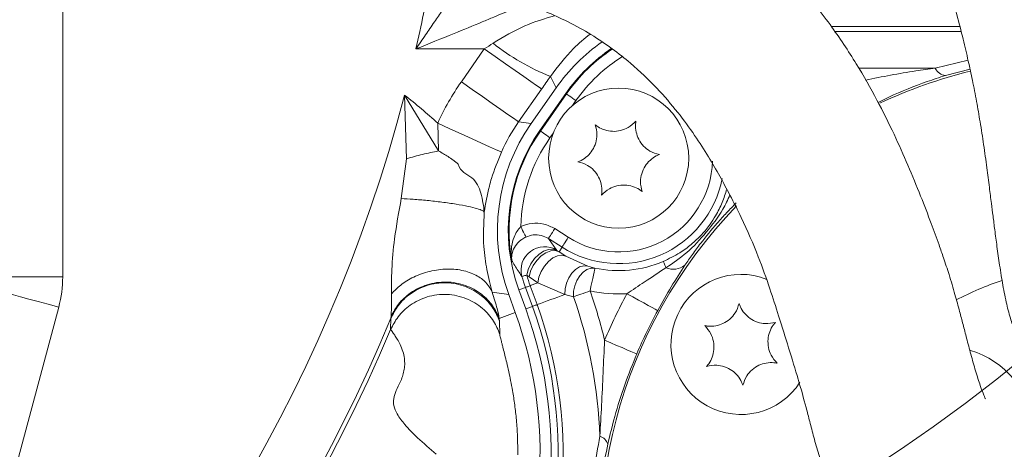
# Model space of a CAD drawing. Header units: millimetres. Extents: x 0 to 8410, y 0 to 5940.
# Tile 67 of 256: x 2079 to 2163, y 2669 to 2705. Entities that reach past the tile are written whole.
import ezdxf

# ---------------------------------------------------------------- set-up
doc = ezdxf.new("R2010")
doc.units = ezdxf.units.MM
doc.header["$LTSCALE"] = 10

msp = doc.modelspace()

# ---------------------------------------------------------------- linework, layer by layer
at = {"color": 8, "linetype": 'Continuous', "lineweight": 0}
for p, q in [((2082.849129, 2708.347234), (2082.849129, 2683.379951)), ((2148.671183, 2704.837355), (2159.686568, 2704.837355)), ((2159.79744, 2704.406592), (2148.959195, 2704.406592)), ((2118.961549, 2702.903632), (2113.102278, 2702.903632)), ((2116.993791, 2700.093392), (2118.961549, 2702.903632)), ((2157.586623, 2701.243046), (2160.392959, 2701.939765)), ((2151.03833, 2701.243046), (2157.586623, 2701.243046)), ((2160.560758, 2701.167497), (2158.454938, 2700.630489)), ((2125.11869, 2699.577245), (2124.61762, 2700.539771)), ((2123.869727, 2699.466887), (2121.901969, 2696.656647)), ((2112.129832, 2698.943022), (2115.040834, 2694.168303)), ((2112.295969, 2693.498138), (2112.129832, 2698.943022)), ((2123.768761, 2695.873472), (2125.993474, 2699.050698)), ((2125.993474, 2699.050698), (2125.935266, 2699.091438)), ((2126.812129, 2698.47745), (2126.525375, 2698.067936)), ((2115.040834, 2694.168303), (2114.967941, 2696.535352)), ((2121.901969, 2696.656647), (2122.974771, 2696.515414)), ((2123.768761, 2695.873472), (2123.710553, 2695.914212)), ((2124.874166, 2695.709768), (2124.587412, 2695.300225)), ((2111.848714, 2690.082941), (2112.295969, 2693.498138)), ((2124.989989, 2687.513593), (2126.154325, 2686.771813)), ((2124.453014, 2686.670694), (2125.174804, 2685.656789)), ((2125.617354, 2685.928944), (2124.453014, 2686.670694)), ((2125.362857, 2685.529474), (2125.617354, 2685.928944)), ((2125.174804, 2685.656789), (2125.362857, 2685.529474)), ((2125.948789, 2685.158584), (2127.829334, 2684.312466)), ((2077.868155, 2683.379951), (2082.849129, 2683.379951)), ((2122.791274, 2683.38925), (2122.59402, 2683.537308)), ((2123.539909, 2682.86759), (2122.791274, 2683.38925)), ((2122.8891, 2682.630721), (2123.479812, 2681.007746)), ((2125.853649, 2681.871745), (2123.539909, 2682.86759)), ((2121.048762, 2681.885931), (2119.643709, 2682.070914)), ((2122.48431, 2682.483378), (2121.915071, 2682.276192)), ((2123.075026, 2680.860403), (2122.48431, 2682.483378)), ((2126.599102, 2681.680265), (2125.853649, 2681.871745)), ((2123.075026, 2680.860403), (2122.505787, 2680.653218)), ((2082.50968, 2680.801603), (2075.548037, 2654.820416)), ((2110.959499, 2679.839704), (2110.980904, 2680.011305)), ((2121.61539, 2680.329147), (2120.245634, 2679.830584)), ((2110.937389, 2678.879413), (2110.959499, 2679.839704)), ((2120.245634, 2679.830584), (2120.275455, 2679.604861)), ((2120.275455, 2679.604861), (2120.292912, 2678.46081))]:
    msp.add_line(p, q, dxfattribs=at)
at = {"color": 7, "linetype": 'Continuous', "lineweight": 0}
for p, q in [((2122.974771, 2696.515414), (2125.11869, 2699.577245)), ((2125.935266, 2699.091438), (2123.710553, 2695.914212)), ((2125.362857, 2685.529474), (2125.948789, 2685.158584)), ((2127.829334, 2684.312466), (2128.44009, 2684.133473)), ((2121.61539, 2680.329147), (2121.048762, 2681.885931)), ((2121.915071, 2682.276192), (2122.505787, 2680.653218))]:
    msp.add_line(p, q, dxfattribs=at)
at = {"color": 8, "linetype": 'Continuous', "lineweight": 0, "flags": 128}
for points in [[(2123.869727, 2699.466887), (2123.73305, 2699.562583), (2123.424994, 2699.778292), (2122.956621, 2700.106237), (2122.344753, 2700.534675), (2121.611367, 2701.048199), (2120.782806, 2701.62836), (2119.88883, 2702.254328), (2118.961549, 2702.903632)], [(2121.901969, 2696.656647), (2121.765296, 2696.752343), (2121.457237, 2696.968052), (2120.988863, 2697.295997), (2120.376995, 2697.724435), (2119.643609, 2698.237959), (2118.815052, 2698.818121), (2117.921075, 2699.444089), (2116.993791, 2700.093392)], [(2125.993474, 2699.050698), (2126.013971, 2699.036333), (2126.063796, 2699.001435), (2126.141119, 2698.947314), (2126.243098, 2698.875907), (2126.365988, 2698.789838), (2126.505269, 2698.692325), (2126.655827, 2698.586914), (2126.812129, 2698.47745)], [(2120.427171, 2694.06915), (2120.271562, 2694.139454), (2119.926496, 2694.29535), (2119.404296, 2694.531235), (2118.723619, 2694.838736), (2117.908775, 2695.206824), (2116.988877, 2695.622388), (2115.996784, 2696.070555), (2114.967941, 2696.535352)], [(2123.768761, 2695.873472), (2123.789257, 2695.859108), (2123.839079, 2695.824209), (2123.916405, 2695.770088), (2124.018381, 2695.698682), (2124.141271, 2695.612642), (2124.280552, 2695.515099), (2124.431113, 2695.409689), (2124.587412, 2695.300225)], [(2122.517856, 2686.796639), (2122.503689, 2686.82653), (2122.475362, 2686.886284), (2122.433851, 2686.973843), (2122.380576, 2687.086198), (2122.317369, 2687.219533), (2122.246395, 2687.369231), (2122.170093, 2687.530193), (2122.091076, 2687.696847)], [(2124.453014, 2686.670694), (2124.466459, 2686.691794), (2124.499141, 2686.743114), (2124.549857, 2686.822716), (2124.616748, 2686.927709), (2124.697352, 2687.05425), (2124.788711, 2687.197629), (2124.887465, 2687.35266), (2124.989989, 2687.513593)], [(2125.617354, 2685.928944), (2125.630795, 2685.950044), (2125.663477, 2686.001334), (2125.714197, 2686.080966), (2125.781084, 2686.185959), (2125.861692, 2686.31247), (2125.953047, 2686.455879), (2126.051805, 2686.610881), (2126.154325, 2686.771813)], [(2125.174804, 2685.656789), (2124.842982, 2685.764107), (2124.456792, 2685.740087), (2124.044521, 2685.586426), (2123.636382, 2685.31442), (2123.26227, 2684.944007), (2122.949595, 2684.502277), (2122.721272, 2684.021655), (2122.59402, 2683.537308)], [(2125.362857, 2685.529474), (2125.033444, 2685.634437), (2124.649103, 2685.607347), (2124.238192, 2685.45011), (2123.831025, 2685.174379), (2123.457632, 2684.800479), (2123.145568, 2684.356007), (2122.917848, 2683.873746), (2122.791274, 2683.38925)], [(2125.948789, 2685.158584), (2125.614634, 2685.239646), (2125.235851, 2685.186985), (2124.839957, 2685.004446), (2124.455715, 2684.70529), (2124.111044, 2684.311214), (2123.830984, 2683.850888), (2123.635879, 2683.357719), (2123.539909, 2682.86759)], [(2127.829334, 2684.312466), (2127.485149, 2684.332583), (2127.128093, 2684.231106), (2126.780527, 2684.014383), (2126.464213, 2683.696035), (2126.198954, 2683.295939), (2126.001361, 2682.839158), (2125.883805, 2682.354304), (2125.853649, 2681.871745)], [(2134.288084, 2684.705529), (2134.294214, 2684.691313), (2134.307337, 2684.660915), (2134.327338, 2684.614572), (2134.354035, 2684.552732), (2134.387194, 2684.475932), (2134.42652, 2684.384826), (2134.471661, 2684.28025), (2134.522215, 2684.163127)], [(2122.59402, 2683.537308), (2122.504192, 2683.511469), (2122.424411, 2683.488491), (2122.355181, 2683.468583), (2122.296936, 2683.451805), (2122.250042, 2683.438304), (2122.214797, 2683.428171), (2122.19142, 2683.421436), (2122.180062, 2683.418158)], [(2128.44009, 2684.133473), (2128.099317, 2684.134069), (2127.753769, 2684.019062), (2127.423881, 2683.795247), (2127.129166, 2683.475915), (2126.887052, 2683.079902), (2126.711855, 2682.630661), (2126.613944, 2682.154718), (2126.599102, 2681.680265)], [(2128.44009, 2684.133473), (2128.429538, 2684.084568), (2128.403882, 2683.965656), (2128.36407, 2683.781091), (2128.311562, 2683.537725), (2128.248286, 2683.24444), (2128.176571, 2682.911995), (2128.099049, 2682.552669), (2128.018572, 2682.179633)], [(2122.48431, 2682.483378), (2122.495419, 2682.487431), (2122.518277, 2682.495746), (2122.552744, 2682.508293), (2122.598598, 2682.524982), (2122.655551, 2682.545695), (2122.723247, 2682.570341), (2122.801262, 2682.598743), (2122.8891, 2682.630721)], [(2122.8891, 2682.630721), (2122.969958, 2682.660136), (2123.050957, 2682.68961), (2123.132097, 2682.719144), (2123.213379, 2682.748738), (2123.294799, 2682.778362), (2123.376365, 2682.808075), (2123.458068, 2682.837787), (2123.539909, 2682.86759)], [(2077.698431, 2682.090792), (2077.858529, 2682.047877), (2078.178121, 2681.962255), (2078.646234, 2681.836817), (2079.246833, 2681.675884), (2079.959309, 2681.484971), (2080.759241, 2681.270632), (2081.619194, 2681.040231), (2082.50968, 2680.801603)], [(2123.479812, 2681.007746), (2123.770266, 2681.113455), (2124.062526, 2681.219819), (2124.356585, 2681.32684), (2124.65244, 2681.434545), (2124.95008, 2681.542877), (2125.2495, 2681.651834), (2125.550694, 2681.761477), (2125.853649, 2681.871745)], [(2128.018572, 2682.179633), (2127.818103, 2682.109121), (2127.619904, 2682.039383), (2127.426217, 2681.971255), (2127.239241, 2681.905481), (2127.061086, 2681.842807), (2126.893772, 2681.783948), (2126.739195, 2681.729558), (2126.599102, 2681.680265)], [(2133.810422, 2680.505994), (2133.744496, 2680.541876), (2133.584232, 2680.629137), (2133.335518, 2680.764529), (2133.007497, 2680.943105), (2132.612218, 2681.158307), (2132.164207, 2681.40221), (2131.679929, 2681.665841), (2131.177175, 2681.939545)], [(2123.075026, 2680.860403), (2123.086135, 2680.864456), (2123.108993, 2680.872771), (2123.143459, 2680.885318), (2123.189314, 2680.902007), (2123.246266, 2680.92272), (2123.313962, 2680.947367), (2123.391977, 2680.975768), (2123.479812, 2681.007746)], [(2132.019401, 2676.791671), (2131.950267, 2676.820907), (2131.782203, 2676.891986), (2131.521382, 2677.002284), (2131.177394, 2677.147749), (2130.762874, 2677.323017), (2130.293057, 2677.521709), (2129.785205, 2677.736464), (2129.25798, 2677.959415)]]:
    msp.add_lwpolyline(points, dxfattribs=at)
at = {"color": 7, "linetype": 'Continuous', "lineweight": 0}
for centre, radius in [((2075.419295, 2786.029622), 141.608243), ((2130.471157, 2693.547887), 6)]:
    msp.add_circle(centre, radius, dxfattribs=at)
at = {"color": 8, "linetype": 'Continuous', "lineweight": 0}
for centre, radius, start, end in [((1983.705367, 2732.574759), 132.755177, 347.08515667, 349.74817948), ((2132.087121, 2719.04635), 19.957127, 231.66828766, 248.02034243), ((2138.136731, 2690.547887), 14.824177, 123.40028736, 145), ((2138.136731, 2690.547887), 13.824787, 121.95205171, 145), ((2158.573362, 2701.720066), 1.095994, 205.80055132, 263.79702981), ((1983.705367, 2732.574759), 132.755177, 277.99613311, 345.32495995), ((2088.578407, 2668.304661), 38.644259, 46.93060146, 52.45085017), ((2135.912016, 2687.370664), 14.824177, 145, 190.0844142), ((2135.912016, 2687.370664), 13.824787, 145, 178.64801383), ((2130.471157, 2693.547887), 8.034311, 237.5, 358.17177263), ((2130.471157, 2693.547887), 9.033702, 237.5, 348.82993153), ((1983.705367, 2732.574759), 154.43114, 196.82343481, 332.2378588), ((2124.108031, 2683.961438), 2.003052, 57.82048313, 195.73725328), ((2130.471157, 2693.547887), 9.631011, 257.82559305, 293.34809297), ((2135.14657, 2685.614453), 1.579927, 246.72282302, 309.34189946), ((2135.912016, 2687.370664), 14.289465, 196.05750315, 200), ((2135.912016, 2687.370664), 13.858699, 196.05750315, 200), ((2088.578407, 2668.304661), 40.304845, 2.04189012, 19.38178844), ((2088.578407, 2668.304661), 41.809589, 13.35134809, 19.38178844), ((2130.471157, 2693.547887), 11.629793, 257.82559305, 273.48043514), ((2170.605367, 2660.474759), 44.892308, 151.43604136, 157.07786542), ((2088.578407, 2668.304661), 36.710535, 328.49848381, 20), ((2088.578407, 2668.304661), 37.141301, 328.49848381, 20), ((2170.605367, 2660.474759), 41.894136, 151.43604136, 157.07786542), ((1983.705367, 2732.574759), 137.748325, 274.72133981, 337.49051778), ((1983.705367, 2732.574759), 138.098428, 275.06759624, 337.11894803), ((2128.543522, 2668.753517), 1.035998, 16.49427073, 72.34873684)]:
    msp.add_arc(centre, radius, start, end, dxfattribs=at)
at = {"color": 7, "linetype": 'Continuous', "lineweight": 0}
for centre, radius, start, end in [((2138.136731, 2690.547887), 14.895238, 123.58237895, 145), ((2170.605367, 2660.474759), 41.75, 103.87615682, 115.16898042), ((2135.912016, 2687.370664), 14.895238, 145, 200), ((2170.605367, 2660.474759), 41.75, 136.01504351, 252.67527177), ((2140.943997, 2677.599759), 6, 68.2378881, 327.37921782), ((2170.605367, 2660.474759), 23.75, 107.91280527, 118.20425585), ((2088.578407, 2668.304661), 35.157223, 328.49848381, 20), ((2088.578407, 2668.304661), 36.104762, 328.49848381, 20), ((2158.476667, 2669.893682), 7.5, 4.41586046, 73.62008831)]:
    msp.add_arc(centre, radius, start, end, dxfattribs=at)
at = {"color": 8, "linetype": 'Continuous', "lineweight": 0}
for centre, major_axis, ratio, start_param, end_param in [((2118.257791, 2702.903627), (7.731587, 4.989666), 0.041556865, 4.776693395, 4.874384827), ((2123.165967, 2699.466885), (7.719977, 10.995015), 0.042891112, 4.7424952, 4.840186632), ((2135.057887, 2687.483112), (-21.849825, 2.876584), 0.998259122, 5.80393305, 5.990263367), ((2135.057887, 2687.483112), (15.911512, -2.09479), 0.996958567, 2.662340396, 2.848670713), ((2072.810928, 2683.389993), (-9.952975, 1.310334), 0.996129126, 3.011193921, 3.271991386)]:
    msp.add_ellipse(centre, major_axis=major_axis, ratio=ratio, start_param=start_param, end_param=end_param, dxfattribs=at)
at = {"color": 7, "linetype": 'Continuous', "lineweight": 0}
for centre, major_axis, start_param, end_param in [((2138.230007, 2690.368706), (-7.400862, 14.216923), 0.130101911, 0.479252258), ((2136.112293, 2687.344297), (-15.890782, 2.092061), 5.80393305, 6.762437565)]:
    msp.add_ellipse(centre, major_axis=major_axis, ratio=0.998259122, start_param=start_param, end_param=end_param, dxfattribs=at)
for points, knots in [([(2170.598882, 2681.783441), (2170.596442, 2681.798974), (2170.591002, 2681.833609), (2170.429934, 2682.402666), (2170.203855, 2683.630828), (2169.845623, 2686.231109), (2169.422558, 2689.413807), (2168.893035, 2693.010312), (2168.320277, 2696.567803), (2167.751214, 2699.877403), (2167.140768, 2703.106168), (2166.42894, 2706.39062), (2165.548573, 2709.788144), (2164.646166, 2712.734676), (2163.782697, 2715.236722), (2163.006434, 2717.31112), (2162.074065, 2719.595271), (2160.959665, 2722.080937), (2159.653694, 2724.71812), (2158.218614, 2727.31047), (2156.754816, 2729.66193), (2155.375367, 2731.653031), (2153.95684, 2733.510908), (2152.299175, 2735.464997), (2150.228303, 2737.600493), (2147.845866, 2739.672633), (2145.388504, 2741.463947), (2142.818455, 2743.068945), (2139.851945, 2744.64527), (2136.17731, 2746.245692), (2131.280298, 2747.925071), (2125.28574, 2749.385166), (2118.047664, 2750.468514), (2110.420633, 2751.014828), (2103.925606, 2751.077904), (2098.616548, 2750.957358), (2095.682878, 2750.852899), (2093.904972, 2750.751975), (2093.640371, 2750.736955)], [0, 0, 0, 0, 0.010564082, 0.023554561, 0.063659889, 0.106274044, 0.153403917, 0.201318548, 0.242879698, 0.279100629, 0.314123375, 0.348407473, 0.383324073, 0.420135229, 0.439241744, 0.460140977, 0.483243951, 0.508393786, 0.535380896, 0.563457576, 0.587923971, 0.607902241, 0.625001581, 0.645198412, 0.668772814, 0.693130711, 0.71411172, 0.732016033, 0.753317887, 0.778030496, 0.804403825, 0.84174201, 0.877593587, 0.917764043, 0.95678797, 0.973829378, 0.996105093, 1, 1, 1, 1]), ([(2093.640371, 2743.827525), (2095.98049, 2743.941605), (2100.862318, 2744.179591), (2107.904991, 2744.184345), (2114.383681, 2743.862055), (2119.79609, 2743.266921), (2125.065779, 2742.366881), (2130.230747, 2741.061704), (2135.189593, 2739.249057), (2139.337688, 2737.183585), (2142.983503, 2734.793037), (2146.188922, 2731.992336), (2149.029913, 2728.726319), (2151.495085, 2725.179621), (2153.625065, 2721.446894), (2155.405783, 2717.681679), (2156.883167, 2713.980298), (2157.985242, 2710.770649), (2158.809478, 2708.079088), (2159.427991, 2705.873336), (2159.961187, 2703.801236), (2160.401583, 2701.931144), (2160.784786, 2700.151142), (2161.122926, 2698.416879), (2161.444363, 2696.576247), (2161.738313, 2694.679106), (2161.996124, 2692.804792), (2162.209191, 2691.133144), (2162.382217, 2689.755978), (2162.534915, 2688.545444), (2162.692804, 2687.312153), (2162.879966, 2685.897683), (2163.106206, 2684.296928), (2163.376232, 2682.608034), (2163.675292, 2681.078885), (2164.024494, 2679.759316), (2164.399233, 2678.748715), (2164.836344, 2677.959209), (2165.196125, 2677.461832), (2165.836807, 2676.830529), (2166.702245, 2676.339998), (2167.370517, 2676.150803), (2168.024106, 2676.090484), (2168.48585, 2676.110415), (2168.936688, 2676.19023), (2169.638702, 2676.444849), (2170.406572, 2676.926648), (2170.875112, 2677.55231), (2171.08542, 2677.833143)], [0, 0, 0, 0, 0.031462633, 0.065635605, 0.095172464, 0.120354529, 0.141978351, 0.172454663, 0.201237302, 0.228927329, 0.256343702, 0.288633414, 0.323594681, 0.360569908, 0.398596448, 0.4368513, 0.473989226, 0.509519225, 0.532248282, 0.55464791, 0.576198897, 0.595639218, 0.61291097, 0.632327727, 0.651054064, 0.672706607, 0.695031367, 0.714257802, 0.730404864, 0.743649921, 0.758076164, 0.776400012, 0.798210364, 0.822933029, 0.84954058, 0.872990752, 0.892245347, 0.906143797, 0.917618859, 0.925710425, 0.935484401, 0.94368229, 0.94745455, 0.95137476, 0.958327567, 0.968230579, 0.985740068, 1, 1, 1, 1]), ([(2161.87544, 2672.937694), (2161.880721, 2672.9308), (2161.900517, 2672.904963), (2161.747664, 2673.218978), (2161.438518, 2674.052533), (2161.051066, 2675.263047), (2160.649908, 2676.683087), (2160.29054, 2678.044244), (2159.977061, 2679.257979), (2159.656047, 2680.485079), (2159.265322, 2681.920125), (2158.800451, 2683.487242), (2158.332804, 2684.910258), (2157.834535, 2686.344702), (2157.19546, 2688.091628), (2156.311457, 2690.372276), (2155.268508, 2692.90581), (2154.043322, 2695.662111), (2152.609123, 2698.570854), (2150.828258, 2701.69291), (2148.601793, 2705.040997), (2145.852807, 2708.542488), (2142.642473, 2711.883258), (2139.024804, 2714.90186), (2135.088798, 2717.492592), (2131.224896, 2719.444768), (2127.446162, 2720.959449), (2123.626678, 2722.194253), (2119.164574, 2723.314109), (2114.028201, 2724.270032), (2108.221992, 2725.037766), (2102.149356, 2725.564811), (2097.747891, 2725.829333), (2095.505382, 2725.885503), (2095.22537, 2725.892517)], [0, 0, 0, 0, 0.010059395, 0.0377016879, 0.0687673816, 0.1033658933, 0.1348044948, 0.1628262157, 0.1852622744, 0.2052454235, 0.2293203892, 0.2563432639, 0.2789850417, 0.296210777, 0.3243241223, 0.3589425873, 0.3971724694, 0.4341480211, 0.4744659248, 0.5166141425, 0.5620509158, 0.6100731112, 0.6561561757, 0.6980303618, 0.7361115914, 0.771299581, 0.79600251, 0.8232167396, 0.8530414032, 0.8856934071, 0.9214399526, 0.9600554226, 0.9950123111, 1, 1, 1, 1]), ([(2095.161303, 2710.836563), (2095.63612, 2710.820645), (2097.411627, 2710.761121), (2100.427236, 2710.615451), (2104.289642, 2710.353536), (2108.247409, 2709.952945), (2112.189645, 2709.390839), (2115.747161, 2708.705701), (2118.624578, 2708.004569), (2120.811674, 2707.361385), (2122.605661, 2706.749266), (2124.349584, 2706.066795), (2126.262982, 2705.186759), (2128.175099, 2704.118493), (2129.935215, 2702.934249), (2131.853296, 2701.414137), (2133.750498, 2699.585148), (2135.5387, 2697.507771), (2136.976863, 2695.550531), (2138.145224, 2693.717427), (2139.130163, 2692.012252), (2140.06583, 2690.283981), (2141.242741, 2687.940557), (2142.386302, 2685.286365), (2143.36647, 2682.565056), (2144.23147, 2679.861939), (2145.064936, 2677.188148), (2145.879563, 2674.538287), (2146.428146, 2672.55853), (2146.840847, 2670.970955), (2147.179825, 2669.645066), (2147.586203, 2668.173453), (2148.10748, 2666.694728), (2148.807482, 2665.252289), (2149.608501, 2664.069953), (2150.389983, 2663.19197), (2151.193942, 2662.45912), (2152.149641, 2661.788198), (2153.32082, 2661.19778), (2155.027591, 2660.688554), (2157.250972, 2660.616358), (2159.592041, 2661.174337), (2160.897198, 2662.065953), (2161.45329, 2662.445846)], [0, 0, 0, 0, 0.007273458, 0.027198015, 0.046498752, 0.067330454, 0.08956199, 0.11010069, 0.127144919, 0.140915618, 0.151765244, 0.163952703, 0.179106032, 0.197572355, 0.216971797, 0.236295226, 0.268598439, 0.29894018, 0.327482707, 0.354128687, 0.378431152, 0.402099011, 0.430285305, 0.481978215, 0.523806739, 0.558226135, 0.600288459, 0.646468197, 0.693106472, 0.717476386, 0.743647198, 0.77140606, 0.800066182, 0.824958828, 0.845329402, 0.855581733, 0.864476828, 0.875238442, 0.890375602, 0.909713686, 0.93927961, 0.974128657, 1, 1, 1, 1]), ([(2128.460413, 2696.412656), (2128.531083, 2696.13304), (2128.653527, 2695.64857), (2128.533459, 2694.865259), (2128.242799, 2694.223144), (2127.796065, 2693.70017), (2127.354785, 2693.393137), (2127.075536, 2693.276731), (2126.984822, 2693.238917)], [0, 0, 0, 0, 0.235565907, 0.408148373, 0.581143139, 0.745073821, 0.917187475, 1, 1, 1, 1]), ([(2131.946751, 2696.721617), (2131.739928, 2696.520604), (2131.381582, 2696.172326), (2130.643178, 2695.884653), (2129.941759, 2695.81531), (2129.265486, 2695.940733), (2128.778968, 2696.169392), (2128.538523, 2696.353008), (2128.460413, 2696.412656)], [0, 0, 0, 0, 0.235568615, 0.40815023, 0.581146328, 0.745076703, 0.917187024, 1, 1, 1, 1]), ([(2133.957493, 2693.856868), (2133.680016, 2693.935462), (2133.199237, 2694.071641), (2132.580931, 2694.567273), (2132.170125, 2695.14002), (2131.940591, 2695.7884), (2131.895344, 2696.324084), (2131.934145, 2696.624133), (2131.946751, 2696.721617)], [0, 0, 0, 0, 0.235552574, 0.408138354, 0.581130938, 0.745067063, 0.917174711, 1, 1, 1, 1]), ([(2132.4819, 2690.68313), (2132.41123, 2690.962745), (2132.288786, 2691.447216), (2132.408854, 2692.230528), (2132.699515, 2692.872638), (2133.14624, 2693.395624), (2133.587542, 2693.702605), (2133.866779, 2693.819042), (2133.957493, 2693.856868)], [0, 0, 0, 0, 0.235566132, 0.408148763, 0.581143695, 0.745074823, 0.917184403, 1, 1, 1, 1]), ([(2126.984822, 2693.238917), (2127.262297, 2693.160323), (2127.743075, 2693.024143), (2128.361394, 2692.528511), (2128.772172, 2691.955746), (2129.001729, 2691.307378), (2129.046969, 2690.771698), (2129.008171, 2690.471633), (2128.995564, 2690.374139)], [0, 0, 0, 0, 0.235550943, 0.408135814, 0.581133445, 0.745061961, 0.917168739, 1, 1, 1, 1]), ([(2128.995564, 2690.374139), (2129.202387, 2690.575151), (2129.560731, 2690.923429), (2130.299137, 2691.211105), (2131.000551, 2691.280435), (2131.67683, 2691.155063), (2132.163345, 2690.926392), (2132.40379, 2690.742778), (2132.4819, 2690.68313)], [0, 0, 0, 0, 0.235568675, 0.408150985, 0.581146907, 0.745076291, 0.91718689, 1, 1, 1, 1]), ([(2134.288084, 2684.705529), (2134.773716, 2684.941756), (2135.634989, 2685.360706), (2136.70103, 2686.146975), (2137.572928, 2686.958781), (2138.273967, 2687.820459), (2138.858358, 2688.734602), (2139.353116, 2689.707256), (2139.60372, 2690.511826), (2139.723931, 2690.897766)], [0, 0, 0, 0, 0.186038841, 0.32994171, 0.47609267, 0.607254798, 0.70624281, 0.859089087, 1, 1, 1, 1]), ([(2120.245634, 2679.830584), (2120.073887, 2680.196287), (2119.705767, 2680.98013), (2118.713312, 2681.981802), (2117.350768, 2682.734116), (2115.716526, 2683.033112), (2114.064568, 2682.798221), (2112.6539, 2682.100001), (2111.596299, 2681.138321), (2111.176679, 2680.369841), (2110.980904, 2680.011305)], [0, 0, 0, 0, 0.105453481, 0.226027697, 0.359313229, 0.499999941, 0.640686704, 0.773972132, 0.894546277, 1, 1, 1, 1]), ([(2140.781606, 2681.095991), (2140.691425, 2680.822035), (2140.535175, 2680.347378), (2140.014002, 2679.750418), (2139.424519, 2679.364022), (2138.767074, 2679.16192), (2138.229987, 2679.139178), (2137.931833, 2679.19055), (2137.834976, 2679.207239)], [0, 0, 0, 0, 0.235568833, 0.4081478, 0.581146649, 0.745075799, 0.917186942, 1, 1, 1, 1]), ([(2143.890626, 2679.488513), (2143.608285, 2679.42963), (2143.119095, 2679.327608), (2142.341522, 2679.480473), (2141.712151, 2679.797795), (2141.208409, 2680.266118), (2140.920182, 2680.719882), (2140.815585, 2681.003769), (2140.781606, 2681.095991)], [0, 0, 0, 0, 0.235567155, 0.408150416, 0.581145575, 0.745079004, 0.917187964, 1, 1, 1, 1]), ([(2137.834976, 2679.207239), (2138.02712, 2678.992172), (2138.36004, 2678.619534), (2138.616487, 2677.869738), (2138.65635, 2677.166029), (2138.502694, 2676.495614), (2138.253812, 2676.019109), (2138.060255, 2675.786562), (2137.997369, 2675.711009)], [0, 0, 0, 0, 0.235555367, 0.40813799, 0.581137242, 0.745063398, 0.917172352, 1, 1, 1, 1]), ([(2144.053017, 2675.992283), (2143.860872, 2676.207339), (2143.527941, 2676.579966), (2143.271516, 2677.329768), (2143.231646, 2678.033481), (2143.385297, 2678.703901), (2143.634183, 2679.180413), (2143.82774, 2679.41296), (2143.890626, 2679.488513)], [0, 0, 0, 0, 0.235549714, 0.408138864, 0.581130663, 0.745063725, 0.917172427, 1, 1, 1, 1]), ([(2137.997369, 2675.711009), (2138.279708, 2675.769873), (2138.768895, 2675.871861), (2139.546486, 2675.719069), (2140.175824, 2675.401685), (2140.679598, 2674.93341), (2140.967811, 2674.479638), (2141.07241, 2674.195753), (2141.10639, 2674.103531)], [0, 0, 0, 0, 0.235567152, 0.408149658, 0.581148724, 0.745078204, 0.917187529, 1, 1, 1, 1]), ([(2141.10639, 2674.103531), (2141.196571, 2674.377487), (2141.352819, 2674.852144), (2141.873992, 2675.449105), (2142.463476, 2675.835495), (2143.120921, 2676.037619), (2143.658006, 2676.060293), (2143.956161, 2676.008959), (2144.053017, 2675.992283)], [0, 0, 0, 0, 0.235569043, 0.408148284, 0.581147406, 0.745077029, 0.917188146, 1, 1, 1, 1])]:
    msp.add_open_spline(points, degree=3, knots=knots, dxfattribs=at)
at = {"color": 8, "linetype": 'Continuous', "lineweight": 0}
for points, knots in [([(2113.102278, 2702.903632), (2113.378635, 2703.304513), (2113.90938, 2704.074409), (2114.664704, 2705.18368), (2115.346769, 2706.196762), (2115.955156, 2707.111075), (2116.438685, 2707.842468), (2116.717308, 2708.265952), (2116.819041, 2708.420578)], [0, 0, 0, 0, 0.2179340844, 0.4185436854, 0.6016722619, 0.7671923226, 0.914995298, 1, 1, 1, 1]), ([(2122.487607, 2706.777844), (2122.377291, 2706.730647), (2122.039557, 2706.586154), (2121.424816, 2706.325312), (2120.628102, 2705.988603), (2119.740976, 2705.615629), (2118.321811, 2705.022536), (2116.102942, 2704.112945), (2114.193162, 2703.343274), (2113.102278, 2702.903632)], [0, 0, 0, 0, 0.0386736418, 0.1183995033, 0.2061615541, 0.3020670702, 0.4061966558, 0.6608142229, 1, 1, 1, 1]), ([(2119.709446, 2703.391317), (2120.607576, 2703.930322), (2122.294967, 2704.942995), (2124.12641, 2705.492797), (2124.983049, 2705.749962)], [0, 0, 0, 0, 0.532259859, 1, 1, 1, 1]), ([(2128.0145, 2704.176191), (2127.535674, 2703.78263), (2126.329116, 2702.790925), (2125.261531, 2701.386716), (2124.61762, 2700.539771)], [0, 0, 0, 0, 0.396852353, 1, 1, 1, 1]), ([(2151.612759, 2700.23987), (2153.04572, 2700.523163), (2155.03594, 2700.916624), (2157.028664, 2701.171642), (2157.586623, 2701.243046)], [0, 0, 0, 0, 0.720001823, 1, 1, 1, 1]), ([(2158.454938, 2700.630489), (2157.935337, 2700.45818), (2156.328797, 2699.925424), (2154.382136, 2699.183001), (2153.001008, 2698.47667), (2152.696128, 2698.32075)], [0, 0, 0, 0, 0.271410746, 0.83916618, 1, 1, 1, 1]), ([(2115.040834, 2694.168303), (2114.579144, 2694.073857), (2113.655767, 2693.884965), (2112.749235, 2693.62708), (2112.295969, 2693.498138)], [0, 0, 0, 0, 0.500000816, 1, 1, 1, 1]), ([(2115.040834, 2694.168303), (2115.316902, 2694.010301), (2115.748734, 2693.763152), (2116.221744, 2693.434039), (2116.469137, 2693.249247), (2116.594222, 2693.151384), (2116.657028, 2693.101155), (2116.688466, 2693.075696), (2116.704207, 2693.0629), (2116.712053, 2693.05645), (2116.71601, 2693.053265), (2116.717968, 2693.05164), (2116.718938, 2693.050815), (2116.719455, 2693.050458), (2116.719678, 2693.050223), (2116.719825, 2693.050154), (2116.71986, 2693.05005), (2116.719913, 2693.050067), (2116.89778, 2692.342405), (2118.085678, 2692.048887), (2118.777229, 2690.440119), (2118.893167, 2689.457896), (2118.95541, 2688.930574)], [0, 0, 0, 0, 0.119516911, 0.186950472, 0.222435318, 0.240600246, 0.249785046, 0.254403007, 0.256718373, 0.257877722, 0.258456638, 0.258747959, 0.258893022, 0.258964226, 0.259000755, 0.259019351, 0.259029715, 0.259033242, 0.259037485, 0.489027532, 0.725676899, 1, 1, 1, 1]), ([(2120.427171, 2694.06915), (2120.118817, 2693.312906), (2119.716937, 2692.327292), (2119.229459, 2690.589441), (2119.075486, 2689.657418), (2118.95541, 2688.930574)], [0, 0, 0, 0, 0.420565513, 0.548124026, 1, 1, 1, 1]), ([(2134.522215, 2684.163127), (2135.135508, 2684.574723), (2136.415012, 2685.433431), (2137.975967, 2687.202313), (2139.288168, 2688.822305), (2139.807396, 2689.987812), (2139.992117, 2690.402451)], [0, 0, 0, 0, 0.261996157, 0.546598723, 0.838698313, 1, 1, 1, 1]), ([(2111.004955, 2681.933227), (2111.007691, 2682.614947), (2111.013707, 2684.113539), (2111.262737, 2686.912093), (2111.637568, 2688.940384), (2111.848714, 2690.082941)], [0, 0, 0, 0, 0.267097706, 0.587148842, 1, 1, 1, 1]), ([(2118.95541, 2688.930574), (2118.914453, 2688.975194), (2118.828621, 2689.068702), (2118.359869, 2689.237758), (2117.604898, 2689.424812), (2116.570581, 2689.615378), (2115.357255, 2689.789293), (2114.09539, 2689.929238), (2112.897387, 2690.030521), (2112.187472, 2690.066007), (2111.848714, 2690.082941)], [0, 0, 0, 0, 0.111677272, 0.234036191, 0.364719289, 0.499999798, 0.635280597, 0.76596348, 0.888322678, 1, 1, 1, 1]), ([(2140.542729, 2689.725372), (2140.268151, 2689.446902), (2139.726048, 2688.897116), (2138.684394, 2687.746234), (2137.686773, 2686.532455), (2136.770698, 2685.30445), (2136.355068, 2684.695648), (2136.148159, 2684.392575)], [0, 0, 0, 0, 0.177554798, 0.350548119, 0.661509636, 0.831493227, 1, 1, 1, 1]), ([(2118.95541, 2688.930574), (2118.90946, 2687.931401), (2118.830259, 2686.209155), (2119.188106, 2683.778833), (2119.480851, 2682.681421), (2119.643709, 2682.070914)], [0, 0, 0, 0, 0.380076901, 0.655127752, 1, 1, 1, 1]), ([(2121.31686, 2684.774968), (2121.316297, 2684.778445), (2121.298343, 2684.889357), (2121.251165, 2685.285974), (2121.267188, 2685.966505), (2121.454785, 2686.703301), (2121.733206, 2687.290804), (2121.975003, 2687.565149), (2122.091076, 2687.696847)], [0, 0, 0, 0, 0.003484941, 0.111174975, 0.394855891, 0.667619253, 0.840442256, 1, 1, 1, 1]), ([(2122.091076, 2687.696847), (2122.405864, 2687.809263), (2123.039947, 2688.035703), (2124.081778, 2687.971619), (2124.687264, 2687.666262), (2124.989989, 2687.513593)], [0, 0, 0, 0, 0.330195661, 0.665118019, 1, 1, 1, 1]), ([(2122.517856, 2686.796639), (2122.39691, 2686.732017), (2122.241535, 2686.649), (2121.972475, 2686.446078), (2121.653416, 2686.127558), (2121.370158, 2685.607015), (2121.288549, 2685.130227), (2121.306196, 2684.85436), (2121.316551, 2684.777273), (2121.31686, 2684.774968)], [0, 0, 0, 0, 0.127429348, 0.163702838, 0.334382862, 0.604340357, 0.888216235, 0.996658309, 1, 1, 1, 1]), ([(2124.453014, 2686.670694), (2124.250855, 2686.773102), (2123.846833, 2686.977769), (2123.151257, 2687.022098), (2122.727894, 2686.871402), (2122.517856, 2686.796639)], [0, 0, 0, 0, 0.335382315, 0.670271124, 1, 1, 1, 1]), ([(2122.180062, 2683.418158), (2122.097957, 2683.540834), (2121.801832, 2683.983286), (2121.524828, 2684.428179), (2121.333169, 2684.747772), (2121.31686, 2684.774968)], [0, 0, 0, 0, 0.259800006, 0.937012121, 1, 1, 1, 1]), ([(2136.148159, 2684.392575), (2135.756697, 2683.790443), (2134.984074, 2682.602027), (2134.198146, 2681.198433), (2133.810422, 2680.505994)], [0, 0, 0, 0, 0.506666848, 1, 1, 1, 1]), ([(2119.643709, 2682.070914), (2119.506644, 2682.322812), (2119.215512, 2682.857852), (2118.385433, 2683.505847), (2117.227828, 2683.963875), (2115.804436, 2684.113595), (2114.302373, 2683.917205), (2112.927287, 2683.418889), (2111.79543, 2682.739579), (2111.257984, 2682.191339), (2111.004955, 2681.933227)], [0, 0, 0, 0, 0.107944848, 0.229278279, 0.361529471, 0.499999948, 0.638470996, 0.770720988, 0.892055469, 1, 1, 1, 1]), ([(2131.177175, 2681.939545), (2131.673044, 2682.274578), (2132.793499, 2683.031611), (2133.903472, 2683.758134), (2134.522215, 2684.163127)], [0, 0, 0, 0, 0.442560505, 1, 1, 1, 1]), ([(2120.275455, 2679.604861), (2120.103938, 2679.985117), (2119.735809, 2680.801265), (2118.7353, 2681.851863), (2117.355952, 2682.647027), (2115.699332, 2682.969477), (2114.028569, 2682.730901), (2112.610909, 2682.006243), (2111.558739, 2681.007391), (2111.149956, 2680.210832), (2110.959499, 2679.839704)], [0, 0, 0, 0, 0.105082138, 0.225538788, 0.358976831, 0.500000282, 0.64102377, 0.774461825, 0.894918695, 1, 1, 1, 1]), ([(2120.292912, 2678.46081), (2120.132607, 2678.848552), (2119.787993, 2679.682095), (2118.809177, 2680.771345), (2117.434585, 2681.611657), (2115.76302, 2681.974757), (2114.06571, 2681.762395), (2112.621553, 2681.048224), (2111.549365, 2680.050737), (2111.131684, 2679.251295), (2110.937389, 2678.879413)], [0, 0, 0, 0, 0.104646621, 0.2249625, 0.358580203, 0.499999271, 0.64141848, 0.775035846, 0.895352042, 1, 1, 1, 1]), ([(2110.980904, 2680.011305), (2110.991974, 2680.233721), (2111.016755, 2680.731667), (2111.009158, 2681.505203), (2111.004955, 2681.933227)], [0, 0, 0, 0, 0.446665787, 1, 1, 1, 1]), ([(2119.643709, 2682.070914), (2119.79552, 2681.564189), (2120.088338, 2680.586799), (2120.194508, 2680.076379), (2120.245634, 2679.830584)], [0, 0, 0, 0, 0.518446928, 1, 1, 1, 1]), ([(2114.839091, 2668.189261), (2114.295772, 2668.661976), (2113.332832, 2669.499785), (2112.203699, 2670.636628), (2111.522298, 2671.538887), (2111.185574, 2672.270409), (2111.161059, 2673.245143), (2111.731024, 2674.206076), (2112.076559, 2675.184763), (2112.156143, 2675.886045), (2112.12463, 2676.451894), (2111.988241, 2677.049268), (2111.685407, 2677.79185), (2111.15972, 2678.580823), (2111.019687, 2678.768888), (2110.937389, 2678.879413)], [0, 0, 0, 0, 0.133341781, 0.236325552, 0.313637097, 0.369374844, 0.407333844, 0.501593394, 0.565454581, 0.599458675, 0.636653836, 0.68097534, 0.736591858, 0.845194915, 1, 1, 1, 1]), ([(2120.292912, 2678.46081), (2120.299364, 2678.405541), (2120.309055, 2678.322525), (2120.367563, 2678.073798), (2120.424964, 2677.843197), (2120.496338, 2677.564687), (2120.595315, 2677.181474), (2120.725862, 2676.670023), (2120.888703, 2676.005765), (2121.056592, 2675.274207), (2121.224573, 2674.474185), (2121.40204, 2673.525551), (2121.575804, 2672.408901), (2121.721962, 2671.105849), (2121.817289, 2669.678042), (2121.825207, 2668.68707), (2121.82943, 2668.158534)], [0, 0, 0, 0, 0.055694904, 0.083656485, 0.112853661, 0.143749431, 0.176221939, 0.229180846, 0.288389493, 0.358325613, 0.428572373, 0.50789247, 0.620114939, 0.736205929, 0.859305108, 1, 1, 1, 1]), ([(2128.85766, 2669.74074), (2128.906917, 2670.62614), (2129.058783, 2673.355943), (2129.17766, 2676.103212), (2129.25798, 2677.959415)], [0, 0, 0, 0, 0.324345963, 1, 1, 1, 1]), ([(2132.019401, 2676.791671), (2131.665606, 2675.910376), (2130.948263, 2674.123491), (2130.133587, 2671.547208), (2129.727086, 2669.844394), (2129.536886, 2669.047657)], [0, 0, 0, 0, 0.341164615, 0.691734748, 1, 1, 1, 1]), ([(2127.858578, 2659.274224), (2127.88965, 2660.811927), (2127.940222, 2663.314627), (2128.338939, 2666.865729), (2128.683327, 2668.774497), (2128.85766, 2669.74074)], [0, 0, 0, 0, 0.440352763, 0.716699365, 1, 1, 1, 1]), ([(2129.536886, 2669.047657), (2129.372933, 2668.226847), (2129.039786, 2666.558991), (2128.669811, 2663.408645), (2128.661631, 2661.180773), (2128.656658, 2659.826282)], [0, 0, 0, 0, 0.275300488, 0.559400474, 1, 1, 1, 1])]:
    msp.add_open_spline(points, degree=3, knots=knots, dxfattribs=at)

doc.saveas('drawing.dxf')
